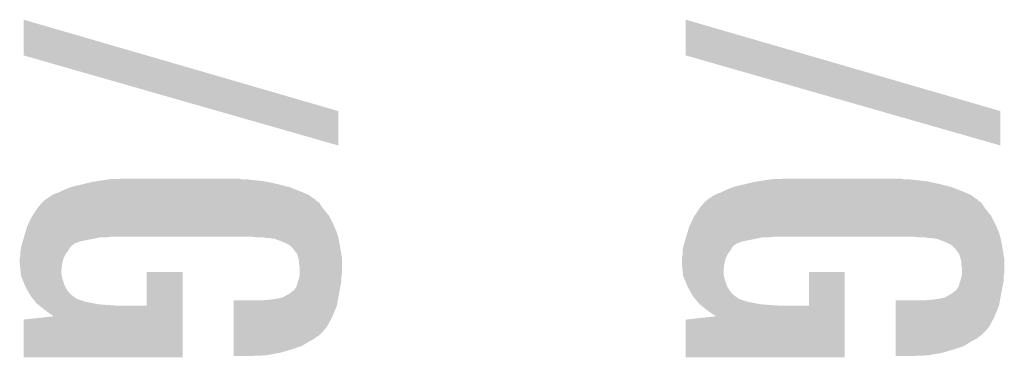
# Model space of a CAD drawing. Extents: x -3.7 to 63.4, y -6.5 to 53.7.
# Tile 51 of 74: x 42.7 to 46.5, y 42.9 to 44.2. Entities that reach past the tile are written whole.
import ezdxf

# ---------------------------------------------------------------- set-up
doc = ezdxf.new("R2010")
doc.units = 0
doc.layers.add('PI_5_CLICK_SHIELD_V100A_GTO', color=11, linetype='CONTINUOUS')

msp = doc.modelspace()

# ---------------------------------------------------------------- linework, layer by layer
at = {"layer": 'PI_5_CLICK_SHIELD_V100A_GTO'}
for points in [[(42.7228, 44.102038), (42.722828, 44.239174), (43.194828, 44.102038), (42.722828, 44.239174)], [(45.2628, 44.102038), (45.262828, 44.239174), (45.734828, 44.102038), (45.262828, 44.239174)], [(43.468074, 43.888642), (42.7228, 44.102038), (43.9293, 43.888642), (43.194828, 44.102038)], [(46.008074, 43.888642), (45.2628, 44.102038), (46.4693, 43.888642), (45.734828, 44.102038)], [(43.929272, 43.756586), (43.468074, 43.888642), (43.929272, 43.756586), (43.9293, 43.888642)], [(46.469272, 43.756586), (46.008074, 43.888642), (46.469272, 43.756586), (46.4693, 43.888642)], [(43.002834, 43.61942), (43.034586, 43.6245), (43.64482, 43.61942), (43.59656, 43.6245)], [(43.034586, 43.6245), (43.050462, 43.62704), (43.59656, 43.6245), (43.57878, 43.62704)], [(43.050462, 43.62704), (43.11904, 43.62958), (43.558462, 43.62704), (43.545762, 43.62958)], [(45.542834, 43.61942), (45.574586, 43.6245), (46.18482, 43.61942), (46.13656, 43.6245)], [(45.574586, 43.6245), (45.590462, 43.62704), (46.13656, 43.6245), (46.11878, 43.62704)], [(45.590462, 43.62704), (45.65904, 43.62958), (46.098462, 43.62704), (46.085762, 43.62958)], [(42.87266, 43.58386), (42.89044, 43.59148), (43.77563, 43.58386), (43.756578, 43.59148)], [(42.89044, 43.59148), (42.903982, 43.596558), (43.756578, 43.59148), (43.743882, 43.596558)], [(42.903982, 43.596558), (42.910762, 43.5991), (43.743882, 43.596558), (43.733716, 43.5991)], [(42.910762, 43.5991), (42.93362, 43.60418), (43.733716, 43.5991), (43.713398, 43.60418)], [(42.93362, 43.60418), (42.954956, 43.60926), (43.713398, 43.60418), (43.69308, 43.60926)], [(42.954956, 43.60926), (42.98696, 43.61688), (43.69308, 43.60926), (43.656886, 43.61688)], [(42.98696, 43.61688), (43.002834, 43.61942), (43.656886, 43.61688), (43.64482, 43.61942)], [(45.41266, 43.58386), (45.43044, 43.59148), (46.31563, 43.58386), (46.296578, 43.59148)], [(45.43044, 43.59148), (45.443982, 43.596558), (46.296578, 43.59148), (46.283882, 43.596558)], [(45.443982, 43.596558), (45.450762, 43.5991), (46.283882, 43.596558), (46.273716, 43.5991)], [(45.450762, 43.5991), (45.47362, 43.60418), (46.273716, 43.5991), (46.253398, 43.60418)], [(45.47362, 43.60418), (45.494956, 43.60926), (46.253398, 43.60418), (46.23308, 43.60926)], [(45.494956, 43.60926), (45.52696, 43.61688), (46.23308, 43.60926), (46.196886, 43.61688)], [(45.52696, 43.61688), (45.542834, 43.61942), (46.196886, 43.61688), (46.18482, 43.61942)], [(42.802808, 43.545758), (42.808724, 43.550826), (43.842946, 43.545758), (43.840406, 43.550826)], [(42.808724, 43.550826), (42.80874, 43.55084), (43.840406, 43.550826), (43.837864, 43.55084)], [(42.80874, 43.55084), (42.811706, 43.55338), (43.837864, 43.55084), (43.834478, 43.55338)], [(42.811706, 43.55338), (42.814246, 43.553386), (43.834478, 43.55338), (43.83447, 43.553386)], [(42.814246, 43.553386), (42.81678, 43.55592), (43.83447, 43.553386), (43.83109, 43.55592)], [(42.81678, 43.55592), (42.832018, 43.566078), (43.83109, 43.55592), (43.81754, 43.566078)], [(42.832018, 43.566078), (42.832022, 43.56608), (43.81754, 43.566078), (43.817536, 43.56608)], [(42.832022, 43.56608), (42.842182, 43.57116), (43.817536, 43.56608), (43.806108, 43.57116)], [(42.842182, 43.57116), (42.85742, 43.57624), (43.806108, 43.57116), (43.79468, 43.57624)], [(42.85742, 43.57624), (42.87266, 43.58386), (43.79468, 43.57624), (43.77563, 43.58386)], [(45.342808, 43.545758), (45.348724, 43.550826), (46.382946, 43.545758), (46.380406, 43.550826)], [(45.348724, 43.550826), (45.34874, 43.55084), (46.380406, 43.550826), (46.377864, 43.55084)], [(45.34874, 43.55084), (45.351706, 43.55338), (46.377864, 43.55084), (46.374478, 43.55338)], [(45.351706, 43.55338), (45.354246, 43.553386), (46.374478, 43.55338), (46.37447, 43.553386)], [(45.354246, 43.553386), (45.35678, 43.55592), (46.37447, 43.553386), (46.37109, 43.55592)], [(45.35678, 43.55592), (45.372018, 43.566078), (46.37109, 43.55592), (46.35754, 43.566078)], [(45.372018, 43.566078), (45.372022, 43.56608), (46.35754, 43.566078), (46.357536, 43.56608)], [(45.372022, 43.56608), (45.382182, 43.57116), (46.357536, 43.56608), (46.346108, 43.57116)], [(45.382182, 43.57116), (45.39742, 43.57624), (46.346108, 43.57116), (46.33468, 43.57624)], [(45.39742, 43.57624), (45.41266, 43.58386), (46.33468, 43.57624), (46.31563, 43.58386)], [(42.756664, 43.487338), (42.775292, 43.51528), (43.893742, 43.487338), (43.87088, 43.51528)], [(42.775292, 43.51528), (42.77868, 43.520362), (43.87088, 43.51528), (43.867494, 43.520362)], [(42.77868, 43.520362), (42.793916, 43.538138), (43.867494, 43.520362), (43.855642, 43.538138)], [(42.793916, 43.538138), (42.79392, 43.538142), (43.855642, 43.538138), (43.855636, 43.538142)], [(42.79392, 43.538142), (42.802808, 43.545758), (43.855636, 43.538142), (43.842946, 43.545758)], [(45.296664, 43.487338), (45.315292, 43.51528), (46.433742, 43.487338), (46.41088, 43.51528)], [(45.315292, 43.51528), (45.31868, 43.520362), (46.41088, 43.51528), (46.407494, 43.520362)], [(45.31868, 43.520362), (45.333916, 43.538138), (46.407494, 43.520362), (46.395642, 43.538138)], [(45.333916, 43.538138), (45.33392, 43.538142), (46.395642, 43.538138), (46.395636, 43.538142)], [(45.33392, 43.538142), (45.342808, 43.545758), (46.395636, 43.538142), (46.382946, 43.545758)], [(42.739056, 43.45178), (42.753282, 43.482262), (43.91152, 43.45178), (43.89628, 43.482262)], [(42.753282, 43.482262), (42.756664, 43.487338), (43.89628, 43.482262), (43.893742, 43.487338)], [(45.279056, 43.45178), (45.293282, 43.482262), (46.45152, 43.45178), (46.43628, 43.482262)], [(45.293282, 43.482262), (45.296664, 43.487338), (46.43628, 43.482262), (46.433742, 43.487338)], [(42.731016, 43.42892), (42.7355, 43.44416), (43.92168, 43.42892), (43.914908, 43.44416)], [(42.7355, 43.44416), (42.739056, 43.45178), (43.914908, 43.44416), (43.91152, 43.45178)], [(45.271016, 43.42892), (45.2755, 43.44416), (46.46168, 43.42892), (46.454908, 43.44416)], [(45.2755, 43.44416), (45.279056, 43.45178), (46.454908, 43.44416), (46.45152, 43.45178)], [(42.71917, 43.388278), (42.7228, 43.40098), (42.938698, 43.388278), (43.002198, 43.40098)], [(42.7228, 43.40098), (42.723546, 43.40352), (43.002198, 43.40098), (43.014898, 43.40352)], [(42.723546, 43.40352), (42.724294, 43.40606), (43.037758, 43.40352), (43.05554, 43.40606)], [(42.724294, 43.40606), (42.731016, 43.42892), (43.9293, 43.40606), (43.92168, 43.42892)], [(43.601656, 43.406058), (43.601638, 43.40606), (43.9293, 43.406058), (43.9293, 43.40606)], [(43.62196, 43.40352), (43.601656, 43.406058), (43.929808, 43.40352), (43.9293, 43.406058)], [(43.657518, 43.40098), (43.642278, 43.40352), (43.930316, 43.40098), (43.929808, 43.40352)], [(43.677838, 43.398442), (43.670216, 43.40098), (43.930824, 43.398442), (43.930316, 43.40098)], [(43.685456, 43.39844), (43.677838, 43.398442), (43.930824, 43.39844), (43.930824, 43.398442)], [(43.7134, 43.38828), (43.685456, 43.39844), (43.932856, 43.38828), (43.930824, 43.39844)], [(45.25917, 43.388278), (45.2628, 43.40098), (45.478698, 43.388278), (45.542198, 43.40098)], [(45.2628, 43.40098), (45.263546, 43.40352), (45.542198, 43.40098), (45.554898, 43.40352)], [(45.263546, 43.40352), (45.264294, 43.40606), (45.577758, 43.40352), (45.59554, 43.40606)], [(45.264294, 43.40606), (45.271016, 43.42892), (46.4693, 43.40606), (46.46168, 43.42892)], [(46.141656, 43.406058), (46.141638, 43.40606), (46.4693, 43.406058), (46.4693, 43.40606)], [(46.16196, 43.40352), (46.141656, 43.406058), (46.469808, 43.40352), (46.4693, 43.406058)], [(46.197518, 43.40098), (46.182278, 43.40352), (46.470316, 43.40098), (46.469808, 43.40352)], [(46.217838, 43.398442), (46.210216, 43.40098), (46.470824, 43.398442), (46.470316, 43.40098)], [(46.225456, 43.39844), (46.217838, 43.398442), (46.470824, 43.39844), (46.470824, 43.398442)], [(46.2534, 43.38828), (46.225456, 43.39844), (46.472856, 43.38828), (46.470824, 43.39844)], [(42.710946, 43.35526), (42.712638, 43.365416), (42.89552, 43.35526), (42.900598, 43.365416)], [(42.712638, 43.365416), (42.71264, 43.365422), (42.900598, 43.365416), (42.900604, 43.365422)], [(42.71264, 43.365422), (42.71554, 43.375578), (42.900604, 43.365422), (42.91076, 43.375578)], [(42.71554, 43.375578), (42.716266, 43.378118), (42.91076, 43.375578), (42.915836, 43.378118)], [(42.716266, 43.378118), (42.716992, 43.380656), (42.915836, 43.378118), (42.91838, 43.380656)], [(42.716992, 43.380656), (42.71917, 43.388278), (42.91838, 43.380656), (42.938698, 43.388278)], [(43.730544, 43.38066), (43.7134, 43.38828), (43.93438, 43.38066), (43.932856, 43.38828)], [(43.736258, 43.37812), (43.730544, 43.38066), (43.934804, 43.37812), (43.93438, 43.38066)], [(43.748958, 43.367962), (43.736258, 43.37812), (43.936498, 43.367962), (43.934804, 43.37812)], [(43.75404, 43.36288), (43.748958, 43.367962), (43.937344, 43.36288), (43.936498, 43.367962)], [(43.7642, 43.35018), (43.75404, 43.36288), (43.93946, 43.35018), (43.937344, 43.36288)], [(45.250946, 43.35526), (45.252638, 43.365416), (45.43552, 43.35526), (45.440598, 43.365416)], [(45.252638, 43.365416), (45.25264, 43.365422), (45.440598, 43.365416), (45.440604, 43.365422)], [(45.25264, 43.365422), (45.25554, 43.375578), (45.440604, 43.365422), (45.45076, 43.375578)], [(45.25554, 43.375578), (45.256266, 43.378118), (45.45076, 43.375578), (45.455836, 43.378118)], [(45.256266, 43.378118), (45.256992, 43.380656), (45.455836, 43.378118), (45.45838, 43.380656)], [(45.256992, 43.380656), (45.25917, 43.388278), (45.45838, 43.380656), (45.478698, 43.388278)], [(46.270544, 43.38066), (46.2534, 43.38828), (46.47438, 43.38066), (46.472856, 43.38828)], [(46.276258, 43.37812), (46.270544, 43.38066), (46.474804, 43.37812), (46.47438, 43.38066)], [(46.288958, 43.367962), (46.276258, 43.37812), (46.476498, 43.367962), (46.474804, 43.37812)], [(46.29404, 43.36288), (46.288958, 43.367962), (46.477344, 43.36288), (46.476498, 43.367962)], [(46.3042, 43.35018), (46.29404, 43.36288), (46.47946, 43.35018), (46.477344, 43.36288)], [(42.70756, 43.322242), (42.7101, 43.334942), (42.8752, 43.322242), (42.88155, 43.334942)], [(42.70756, 43.322238), (42.70756, 43.322242), (42.875198, 43.322238), (42.8752, 43.322242)], [(42.70756, 43.306998), (42.70756, 43.322238), (42.871388, 43.306998), (42.875198, 43.322238)], [(42.7101, 43.350182), (42.710946, 43.35526), (42.891456, 43.350182), (42.89552, 43.35526)], [(42.7101, 43.342558), (42.7101, 43.350182), (42.885358, 43.342558), (42.891456, 43.350182)], [(42.7101, 43.334942), (42.7101, 43.342558), (42.88155, 43.334942), (42.885358, 43.342558)], [(43.771818, 43.340024), (43.7642, 43.35018), (43.941154, 43.340024), (43.93946, 43.35018)], [(43.777364, 43.319698), (43.771818, 43.340024), (43.94454, 43.319698), (43.941154, 43.340024)], [(45.24756, 43.322242), (45.2501, 43.334942), (45.4152, 43.322242), (45.42155, 43.334942)], [(45.24756, 43.322238), (45.24756, 43.322242), (45.415198, 43.322238), (45.4152, 43.322242)], [(45.24756, 43.306998), (45.24756, 43.322238), (45.411388, 43.306998), (45.415198, 43.322238)], [(45.2501, 43.350182), (45.250946, 43.35526), (45.431456, 43.350182), (45.43552, 43.35526)], [(45.2501, 43.342558), (45.2501, 43.350182), (45.425358, 43.342558), (45.431456, 43.350182)], [(45.2501, 43.334942), (45.2501, 43.342558), (45.42155, 43.334942), (45.425358, 43.342558)], [(46.311818, 43.340024), (46.3042, 43.35018), (46.481154, 43.340024), (46.47946, 43.35018)], [(46.317364, 43.319698), (46.311818, 43.340024), (46.48454, 43.319698), (46.481154, 43.340024)], [(42.70807, 43.301918), (42.70756, 43.306998), (42.87012, 43.301918), (42.871388, 43.306998)], [(42.710608, 43.276522), (42.70807, 43.301918), (42.86758, 43.276522), (42.87012, 43.301918)], [(43.77944, 43.312084), (43.777364, 43.319698), (43.94454, 43.312084), (43.94454, 43.319698)], [(43.77944, 43.299382), (43.77944, 43.312084), (43.94454, 43.299382), (43.94454, 43.312084)], [(43.78198, 43.289222), (43.77944, 43.299382), (43.94454, 43.289222), (43.94454, 43.299382)], [(43.78198, 43.266358), (43.78198, 43.289222), (43.94454, 43.266358), (43.94454, 43.289222)], [(45.24807, 43.301918), (45.24756, 43.306998), (45.41012, 43.301918), (45.411388, 43.306998)], [(45.250608, 43.276522), (45.24807, 43.301918), (45.40758, 43.276522), (45.41012, 43.301918)], [(46.31944, 43.312084), (46.317364, 43.319698), (46.48454, 43.312084), (46.48454, 43.319698)], [(46.31944, 43.299382), (46.31944, 43.312084), (46.48454, 43.299382), (46.48454, 43.312084)], [(46.32198, 43.289222), (46.31944, 43.299382), (46.48454, 43.289222), (46.48454, 43.299382)], [(46.32198, 43.266358), (46.32198, 43.289222), (46.48454, 43.266358), (46.48454, 43.289222)], [(42.71188, 43.263818), (42.710608, 43.276522), (42.86758, 43.263818), (42.86758, 43.276522)], [(42.71264, 43.256202), (42.71188, 43.263818), (42.869104, 43.256202), (42.86758, 43.263818)], [(42.714734, 43.25112), (42.71264, 43.256202), (42.87012, 43.25112), (42.869104, 43.256202)], [(42.722054, 43.23334), (42.714734, 43.25112), (42.8752, 43.23334), (42.87012, 43.25112)], [(43.19524, 43.141922), (43.19526, 43.271418), (43.33239, 43.141922), (43.3324, 43.271418)], [(43.19526, 43.271418), (43.195262, 43.27144), (43.3324, 43.271418), (43.195262, 43.27144)], [(43.776052, 43.238418), (43.77944, 43.248582), (43.942, 43.238418), (43.942, 43.248582)], [(43.77944, 43.248582), (43.780962, 43.256198), (43.942, 43.248582), (43.942, 43.256198)], [(43.780962, 43.256198), (43.78198, 43.261282), (43.942, 43.256198), (43.94327, 43.261282)], [(43.78198, 43.261282), (43.78198, 43.266358), (43.94327, 43.261282), (43.94454, 43.266358)], [(45.25188, 43.263818), (45.250608, 43.276522), (45.40758, 43.263818), (45.40758, 43.276522)], [(45.25264, 43.256202), (45.25188, 43.263818), (45.409104, 43.256202), (45.40758, 43.263818)], [(45.254734, 43.25112), (45.25264, 43.256202), (45.41012, 43.25112), (45.409104, 43.256202)], [(45.262054, 43.23334), (45.254734, 43.25112), (45.4152, 43.23334), (45.41012, 43.25112)], [(45.73524, 43.141922), (45.73526, 43.271418), (45.87239, 43.141922), (45.8724, 43.271418)], [(45.73526, 43.271418), (45.735262, 43.27144), (45.8724, 43.271418), (45.735262, 43.27144)], [(46.316052, 43.238418), (46.31944, 43.248582), (46.482, 43.238418), (46.482, 43.248582)], [(46.31944, 43.248582), (46.320962, 43.256198), (46.482, 43.248582), (46.482, 43.256198)], [(46.320962, 43.256198), (46.32198, 43.261282), (46.482, 43.256198), (46.48327, 43.261282)], [(46.32198, 43.261282), (46.32198, 43.266358), (46.48327, 43.261282), (46.48454, 43.266358)], [(42.72833, 43.218098), (42.722054, 43.23334), (42.88028, 43.218098), (42.8752, 43.23334)], [(42.73042, 43.21302), (42.72833, 43.218098), (42.883184, 43.21302), (42.88028, 43.218098)], [(42.737676, 43.200322), (42.73042, 43.21302), (42.89044, 43.200322), (42.883184, 43.21302)], [(43.764202, 43.207942), (43.76928, 43.21556), (43.936412, 43.207942), (43.937936, 43.21556)], [(43.76928, 43.21556), (43.771818, 43.22318), (43.937936, 43.21556), (43.93946, 43.22318)], [(43.771818, 43.22318), (43.77436, 43.233338), (43.93946, 43.22318), (43.941152, 43.233338)], [(43.77436, 43.233338), (43.776052, 43.238418), (43.941152, 43.233338), (43.942, 43.238418)], [(45.26833, 43.218098), (45.262054, 43.23334), (45.42028, 43.218098), (45.4152, 43.23334)], [(45.27042, 43.21302), (45.26833, 43.218098), (45.423184, 43.21302), (45.42028, 43.218098)], [(45.277676, 43.200322), (45.27042, 43.21302), (45.43044, 43.200322), (45.423184, 43.21302)], [(46.304202, 43.207942), (46.30928, 43.21556), (46.476412, 43.207942), (46.477936, 43.21556)], [(46.30928, 43.21556), (46.311818, 43.22318), (46.477936, 43.21556), (46.47946, 43.22318)], [(46.311818, 43.22318), (46.31436, 43.233338), (46.47946, 43.22318), (46.481152, 43.233338)], [(46.31436, 43.233338), (46.316052, 43.238418), (46.481152, 43.233338), (46.482, 43.238418)], [(42.746388, 43.185078), (42.737676, 43.200322), (42.903142, 43.185078), (42.89044, 43.200322)], [(42.750738, 43.177462), (42.746388, 43.185078), (42.913806, 43.177462), (42.903142, 43.185078)], [(42.754898, 43.172378), (42.750738, 43.177462), (42.920922, 43.172378), (42.913806, 43.177462)], [(42.756976, 43.169838), (42.754898, 43.172378), (42.923464, 43.169838), (42.920922, 43.172378)], [(43.703244, 43.169842), (43.708324, 43.17238), (43.92915, 43.169842), (43.929598, 43.17238)], [(43.708324, 43.17238), (43.713404, 43.172382), (43.929598, 43.17238), (43.929598, 43.172382)], [(43.713404, 43.172382), (43.723558, 43.17746), (43.929598, 43.172382), (43.930494, 43.17746)], [(43.723558, 43.17746), (43.736894, 43.18508), (43.930494, 43.17746), (43.93184, 43.18508)], [(43.736894, 43.18508), (43.74134, 43.18762), (43.93184, 43.18508), (43.932348, 43.18762)], [(43.74134, 43.18762), (43.761662, 43.202866), (43.932348, 43.18762), (43.935396, 43.202866)], [(43.761662, 43.202866), (43.764202, 43.207942), (43.935396, 43.202866), (43.936412, 43.207942)], [(45.286388, 43.185078), (45.277676, 43.200322), (45.443142, 43.185078), (45.43044, 43.200322)], [(45.290738, 43.177462), (45.286388, 43.185078), (45.453806, 43.177462), (45.443142, 43.185078)], [(45.294898, 43.172378), (45.290738, 43.177462), (45.460922, 43.172378), (45.453806, 43.177462)], [(45.296976, 43.169838), (45.294898, 43.172378), (45.463464, 43.169838), (45.460922, 43.172378)], [(46.243244, 43.169842), (46.248324, 43.17238), (46.46915, 43.169842), (46.469598, 43.17238)], [(46.248324, 43.17238), (46.253404, 43.172382), (46.469598, 43.17238), (46.469598, 43.172382)], [(46.253404, 43.172382), (46.263558, 43.17746), (46.469598, 43.172382), (46.470494, 43.17746)], [(46.263558, 43.17746), (46.276894, 43.18508), (46.470494, 43.17746), (46.47184, 43.18508)], [(46.276894, 43.18508), (46.28134, 43.18762), (46.47184, 43.18508), (46.472348, 43.18762)], [(46.28134, 43.18762), (46.301662, 43.202866), (46.472348, 43.18762), (46.475396, 43.202866)], [(46.301662, 43.202866), (46.304202, 43.207942), (46.475396, 43.202866), (46.476412, 43.207942)], [(42.759054, 43.1673), (42.756976, 43.169838), (42.928542, 43.1673), (42.923464, 43.169838)], [(42.767366, 43.15714), (42.759054, 43.1673), (42.959022, 43.15714), (42.928542, 43.1673)], [(42.771522, 43.15206), (42.767366, 43.15714), (42.98442, 43.15206), (42.959022, 43.15714)], [(42.773598, 43.149522), (42.771522, 43.15206), (42.99838, 43.149522), (42.98442, 43.15206)], [(42.776776, 43.14698), (42.773598, 43.149522), (43.01236, 43.14698), (42.99838, 43.149522)], [(42.779952, 43.14444), (42.776776, 43.14698), (43.04538, 43.14444), (43.01236, 43.14698)], [(42.783126, 43.1419), (42.779952, 43.14444), (43.083478, 43.1419), (43.04538, 43.14444)], [(42.799, 43.1292), (42.783126, 43.1419), (43.33239, 43.1292), (43.33239, 43.1419)], [(43.083478, 43.1419), (43.19524, 43.141922), (43.33239, 43.1419), (43.33239, 43.141922)], [(43.527994, 43.09872), (43.527998, 43.141898), (43.90644, 43.09872), (43.924218, 43.141898)], [(43.527998, 43.141898), (43.528002, 43.16222), (43.924218, 43.141898), (43.927804, 43.16222)], [(43.63466, 43.16222), (43.66768, 43.16476), (43.927804, 43.16222), (43.928252, 43.16476)], [(43.66768, 43.16476), (43.68546, 43.1673), (43.928252, 43.16476), (43.9287, 43.1673)], [(43.68546, 43.1673), (43.700702, 43.16984), (43.9287, 43.1673), (43.92915, 43.16984)], [(43.700702, 43.16984), (43.703244, 43.169842), (43.92915, 43.16984), (43.92915, 43.169842)], [(45.299054, 43.1673), (45.296976, 43.169838), (45.468542, 43.1673), (45.463464, 43.169838)], [(45.307366, 43.15714), (45.299054, 43.1673), (45.499022, 43.15714), (45.468542, 43.1673)], [(45.311522, 43.15206), (45.307366, 43.15714), (45.52442, 43.15206), (45.499022, 43.15714)], [(45.313598, 43.149522), (45.311522, 43.15206), (45.53838, 43.149522), (45.52442, 43.15206)], [(45.316776, 43.14698), (45.313598, 43.149522), (45.55236, 43.14698), (45.53838, 43.149522)], [(45.319952, 43.14444), (45.316776, 43.14698), (45.58538, 43.14444), (45.55236, 43.14698)], [(45.323126, 43.1419), (45.319952, 43.14444), (45.623478, 43.1419), (45.58538, 43.14444)], [(45.339, 43.1292), (45.323126, 43.1419), (45.87239, 43.1292), (45.87239, 43.1419)], [(45.623478, 43.1419), (45.73524, 43.141922), (45.87239, 43.1419), (45.87239, 43.141922)], [(46.067994, 43.09872), (46.067998, 43.141898), (46.44644, 43.09872), (46.464218, 43.141898)], [(46.067998, 43.141898), (46.068002, 43.16222), (46.464218, 43.141898), (46.467804, 43.16222)], [(46.17466, 43.16222), (46.20768, 43.16476), (46.467804, 43.16222), (46.468252, 43.16476)], [(46.20768, 43.16476), (46.22546, 43.1673), (46.468252, 43.16476), (46.4687, 43.1673)], [(46.22546, 43.1673), (46.240702, 43.16984), (46.4687, 43.1673), (46.46915, 43.16984)], [(46.240702, 43.16984), (46.243244, 43.169842), (46.46915, 43.16984), (46.46915, 43.169842)], [(42.72282, 43.088562), (42.838516, 43.101194), (43.332386, 43.088562), (43.332388, 43.101194)], [(42.81932, 43.11396), (42.799, 43.1292), (43.332388, 43.11396), (43.33239, 43.1292)], [(42.83456, 43.1038), (42.81932, 43.11396), (43.332388, 43.1038), (43.332388, 43.11396)], [(42.837094, 43.101266), (42.83456, 43.1038), (43.332388, 43.101266), (43.332388, 43.1038)], [(42.838516, 43.101214), (42.837094, 43.101266), (43.332388, 43.101214), (43.332388, 43.101266)], [(42.838516, 43.101194), (42.838516, 43.101214), (43.332388, 43.101194), (43.332388, 43.101214)], [(43.52799, 43.06062), (43.527994, 43.09872), (43.88612, 43.06062), (43.90644, 43.09872)], [(45.26282, 43.088562), (45.378516, 43.101194), (45.872386, 43.088562), (45.872388, 43.101194)], [(45.35932, 43.11396), (45.339, 43.1292), (45.872388, 43.11396), (45.87239, 43.1292)], [(45.37456, 43.1038), (45.35932, 43.11396), (45.872388, 43.1038), (45.872388, 43.11396)], [(45.377094, 43.101266), (45.37456, 43.1038), (45.872388, 43.101266), (45.872388, 43.1038)], [(45.378516, 43.101214), (45.377094, 43.101266), (45.872388, 43.101214), (45.872388, 43.101266)], [(45.378516, 43.101194), (45.378516, 43.101214), (45.872388, 43.101194), (45.872388, 43.101214)], [(46.06799, 43.06062), (46.067994, 43.09872), (46.42612, 43.06062), (46.44644, 43.09872)], [(42.7228, 42.943802), (42.72282, 43.088562), (43.332378, 42.943802), (43.332386, 43.088562)], [(43.527988, 43.04284), (43.52799, 43.06062), (43.870882, 43.04284), (43.88612, 43.06062)], [(45.2628, 42.943802), (45.26282, 43.088562), (45.872378, 42.943802), (45.872386, 43.088562)], [(46.067988, 43.04284), (46.06799, 43.06062), (46.410882, 43.04284), (46.42612, 43.06062)], [(43.527986, 43.02506), (43.527988, 43.027598), (43.85056, 43.02506), (43.855636, 43.027598)], [(43.527986, 43.014898), (43.527986, 43.02506), (43.837858, 43.014898), (43.85056, 43.02506)], [(43.527988, 43.027598), (43.527988, 43.04284), (43.855636, 43.027598), (43.870882, 43.04284)], [(46.067986, 43.02506), (46.067988, 43.027598), (46.39056, 43.02506), (46.395636, 43.027598)], [(46.067986, 43.014898), (46.067986, 43.02506), (46.377858, 43.014898), (46.39056, 43.02506)], [(46.067988, 43.027598), (46.067988, 43.04284), (46.395636, 43.027598), (46.410882, 43.04284)], [(43.527982, 42.98696), (43.527984, 43.004738), (43.7896, 42.98696), (43.81754, 43.004738)], [(43.527982, 42.97426), (43.527982, 42.98696), (43.7515, 42.97426), (43.7896, 42.98696)], [(43.527984, 43.004738), (43.527986, 43.014898), (43.81754, 43.004738), (43.837858, 43.014898)], [(46.067982, 42.98696), (46.067984, 43.004738), (46.3296, 42.98696), (46.35754, 43.004738)], [(46.067982, 42.97426), (46.067982, 42.98696), (46.2915, 42.97426), (46.3296, 42.98696)], [(46.067984, 43.004738), (46.067986, 43.014898), (46.35754, 43.004738), (46.377858, 43.014898)], [(43.52798, 42.96156), (43.527982, 42.97426), (43.70832, 42.96156), (43.7515, 42.97426)], [(43.52798, 42.9514), (43.52798, 42.96156), (43.652438, 42.9514), (43.70832, 42.96156)], [(43.52798, 42.948882), (43.52798, 42.9514), (43.592006, 42.948882), (43.652438, 42.9514)], [(43.59148, 42.94886), (43.52798, 42.948882), (43.59148, 42.94886), (43.592006, 42.948882)], [(46.06798, 42.96156), (46.067982, 42.97426), (46.24832, 42.96156), (46.2915, 42.97426)], [(46.06798, 42.9514), (46.06798, 42.96156), (46.192438, 42.9514), (46.24832, 42.96156)], [(46.06798, 42.948882), (46.06798, 42.9514), (46.132006, 42.948882), (46.192438, 42.9514)], [(46.13148, 42.94886), (46.06798, 42.948882), (46.13148, 42.94886), (46.132006, 42.948882)], [(43.332378, 42.94378), (42.7228, 42.943802), (43.332378, 42.94378), (43.332378, 42.943802)], [(45.872378, 42.94378), (45.2628, 42.943802), (45.872378, 42.94378), (45.872378, 42.943802)]]:
    msp.add_solid(points, dxfattribs=at)

doc.saveas('drawing.dxf')
